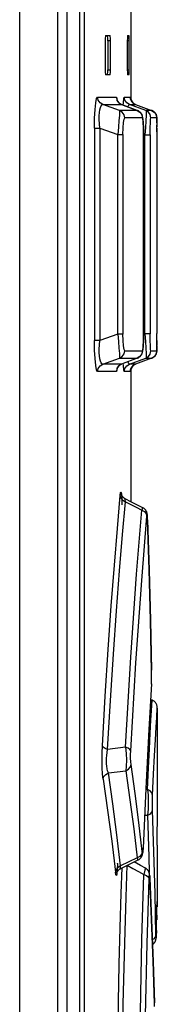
# Model space of a CAD drawing. Header units: millimetres. Extents: x 0 to 594, y 0 to 420.
# Tile 22 of 78: x 339.88 to 342.48, y 241.98 to 260.68. Entities that reach past the tile are written whole.
import ezdxf

# ---------------------------------------------------------------- set-up
doc = ezdxf.new("R2010")
doc.units = ezdxf.units.MM
doc.header["$LTSCALE"] = 32.67
doc.layers.get('0').update_dxf_attribs({"linetype": 'CONTINUOUS'})

msp = doc.modelspace()

# ---------------------------------------------------------------- linework, layer by layer
at = {"color": 7, "linetype": 'CONTINUOUS'}
for p, q in [((339.877, 168.743), (339.877, 286.28)), ((340.599, 168.467), (340.599, 286.28)), ((340.774, 168.383), (340.774, 286.28)), ((341.014, 221.53), (341.014, 286.28)), ((341.977, 260.98), (341.977, 259.165)), ((341.494, 260.331), (341.493, 260.28)), ((341.493, 260.28), (341.493, 259.73)), ((341.497, 260.366), (341.494, 260.331)), ((341.501, 260.38), (341.497, 260.366)), ((341.501, 260.38), (341.584, 260.38)), ((341.537, 260.367), (341.534, 260.38)), ((341.54, 260.33), (341.537, 260.367)), ((341.541, 260.28), (341.54, 260.33)), ((341.541, 260.28), (341.541, 259.73)), ((341.588, 260.366), (341.584, 260.38)), ((341.59, 260.331), (341.588, 260.366)), ((341.591, 260.28), (341.59, 260.331)), ((341.591, 259.73), (341.591, 260.28)), ((341.912, 260.33), (341.911, 260.28)), ((341.911, 260.28), (341.911, 259.73)), ((341.913, 260.367), (341.912, 260.33)), ((341.914, 260.38), (341.913, 260.367)), ((341.914, 260.38), (341.942, 260.38)), ((341.943, 260.367), (341.942, 260.38)), ((341.944, 260.33), (341.943, 260.367)), ((341.944, 260.28), (341.944, 260.33)), ((341.944, 259.73), (341.944, 260.28)), ((341.493, 259.73), (341.494, 259.68)), ((341.54, 259.681), (341.541, 259.73)), ((341.59, 259.68), (341.591, 259.73)), ((341.911, 259.73), (341.912, 259.68)), ((341.944, 259.68), (341.944, 259.73)), ((341.494, 259.68), (341.497, 259.644)), ((341.497, 259.644), (341.501, 259.63)), ((341.584, 259.63), (341.501, 259.63)), ((341.534, 259.63), (341.537, 259.643)), ((341.537, 259.643), (341.54, 259.681)), ((341.584, 259.63), (341.588, 259.644)), ((341.588, 259.644), (341.59, 259.68)), ((341.912, 259.68), (341.913, 259.644)), ((341.913, 259.644), (341.914, 259.63)), ((341.942, 259.63), (341.914, 259.63)), ((341.942, 259.63), (341.943, 259.644)), ((341.943, 259.644), (341.944, 259.68)), ((341.717, 259.154), (341.716, 259.155)), ((341.716, 259.155), (341.716, 259.155)), ((341.716, 259.155), (341.716, 259.155)), ((341.717, 259.153), (341.717, 259.154)), ((341.718, 259.151), (341.717, 259.153)), ((341.718, 259.149), (341.718, 259.151)), ((341.719, 259.147), (341.718, 259.149)), ((341.72, 259.145), (341.719, 259.147)), ((341.721, 259.142), (341.72, 259.145)), ((341.723, 259.139), (341.721, 259.142)), ((341.725, 259.136), (341.723, 259.139)), ((341.726, 259.132), (341.725, 259.136)), ((341.729, 259.128), (341.726, 259.132)), ((341.731, 259.124), (341.729, 259.128)), ((341.971, 259.193), (341.971, 259.194)), ((341.971, 259.194), (341.971, 259.194)), ((341.971, 259.192), (341.971, 259.193)), ((341.971, 259.193), (341.971, 259.193)), ((341.971, 259.191), (341.971, 259.192)), ((341.971, 259.19), (341.971, 259.191)), ((341.971, 259.189), (341.971, 259.19)), ((341.971, 259.187), (341.971, 259.189)), ((341.972, 259.186), (341.971, 259.187)), ((341.972, 259.184), (341.972, 259.186)), ((341.972, 259.182), (341.972, 259.184)), ((341.973, 259.179), (341.972, 259.182)), ((341.973, 259.177), (341.973, 259.179)), ((341.974, 259.174), (341.973, 259.177)), ((341.975, 259.171), (341.974, 259.174)), ((341.976, 259.168), (341.975, 259.171)), ((341.977, 259.164), (341.976, 259.168)), ((341.978, 259.161), (341.977, 259.164)), ((341.979, 259.156), (341.978, 259.161)), ((341.981, 259.152), (341.979, 259.156)), ((341.983, 259.148), (341.981, 259.152)), ((341.985, 259.143), (341.983, 259.148)), ((341.988, 259.138), (341.985, 259.143)), ((341.991, 259.134), (341.988, 259.138)), ((341.994, 259.129), (341.991, 259.134)), ((341.997, 259.123), (341.994, 259.129)), ((341.447, 259.069), (341.801, 259.069)), ((341.763, 258.958), (341.447, 259.069)), ((341.734, 259.12), (341.731, 259.124)), ((341.738, 259.115), (341.734, 259.12)), ((341.742, 259.11), (341.738, 259.115)), ((341.747, 259.105), (341.742, 259.11)), ((341.752, 259.1), (341.747, 259.105)), ((341.758, 259.094), (341.752, 259.1)), ((341.764, 259.089), (341.758, 259.094)), ((341.771, 259.084), (341.764, 259.089)), ((341.779, 259.08), (341.771, 259.084)), ((341.787, 259.075), (341.779, 259.08)), ((341.795, 259.072), (341.787, 259.075)), ((341.801, 259.069), (341.795, 259.072)), ((341.801, 259.069), (342.098, 258.959)), ((342.1, 258.958), (341.802, 259.069)), ((341.951, 259.069), (342.068, 259.069)), ((342.259, 258.959), (341.951, 259.069)), ((342.001, 259.118), (341.997, 259.123)), ((342.005, 259.113), (342.001, 259.118)), ((342.01, 259.108), (342.005, 259.113)), ((342.015, 259.103), (342.01, 259.108)), ((342.02, 259.098), (342.015, 259.103)), ((342.026, 259.093), (342.02, 259.098)), ((342.032, 259.088), (342.026, 259.093)), ((342.039, 259.084), (342.032, 259.088)), ((342.046, 259.079), (342.039, 259.084)), ((342.054, 259.075), (342.046, 259.079)), ((342.062, 259.072), (342.054, 259.075)), ((342.068, 259.069), (342.062, 259.072)), ((342.068, 259.069), (342.068, 259.069)), ((342.068, 259.069), (342.37, 258.959)), ((342.104, 258.956), (342.099, 258.958)), ((342.113, 258.952), (342.104, 258.956)), ((342.121, 258.948), (342.113, 258.952)), ((342.129, 258.943), (342.121, 258.948)), ((342.137, 258.938), (342.129, 258.943)), ((342.381, 258.954), (342.374, 258.958)), ((342.388, 258.951), (342.381, 258.954)), ((342.394, 258.947), (342.388, 258.951)), ((342.401, 258.944), (342.394, 258.947)), ((342.406, 258.94), (342.401, 258.944)), ((342.412, 258.936), (342.406, 258.94)), ((342.144, 258.932), (342.137, 258.938)), ((342.151, 258.926), (342.144, 258.932)), ((342.157, 258.92), (342.151, 258.926)), ((342.162, 258.914), (342.157, 258.92)), ((342.168, 258.908), (342.162, 258.914)), ((342.172, 258.901), (342.168, 258.908)), ((342.176, 258.895), (342.172, 258.901)), ((342.18, 258.889), (342.176, 258.895)), ((342.183, 258.884), (342.18, 258.889)), ((342.185, 258.878), (342.183, 258.884)), ((342.187, 258.874), (342.185, 258.878)), ((342.189, 258.869), (342.187, 258.874)), ((342.191, 258.864), (342.189, 258.869)), ((342.193, 258.859), (342.191, 258.864)), ((342.194, 258.854), (342.193, 258.859)), ((342.196, 258.849), (342.194, 258.854)), ((342.197, 258.845), (342.196, 258.849)), ((342.198, 258.84), (342.197, 258.845)), ((342.199, 258.835), (342.198, 258.84)), ((342.2, 258.83), (342.199, 258.835)), ((342.201, 258.825), (342.2, 258.83)), ((342.202, 258.819), (342.201, 258.825)), ((342.203, 258.813), (342.202, 258.819)), ((342.204, 258.807), (342.203, 258.813)), ((342.205, 258.801), (342.204, 258.807)), ((342.206, 258.794), (342.205, 258.801)), ((342.206, 258.787), (342.206, 258.794)), ((342.207, 258.779), (342.206, 258.787)), ((342.208, 258.77), (342.207, 258.779)), ((342.209, 258.761), (342.208, 258.77)), ((342.209, 258.751), (342.209, 258.761)), ((342.417, 258.931), (342.412, 258.936)), ((342.422, 258.927), (342.417, 258.931)), ((342.426, 258.923), (342.422, 258.927)), ((342.43, 258.918), (342.426, 258.923)), ((342.434, 258.914), (342.43, 258.918)), ((342.438, 258.909), (342.434, 258.914)), ((342.441, 258.905), (342.438, 258.909)), ((342.444, 258.9), (342.441, 258.905)), ((342.447, 258.896), (342.444, 258.9)), ((342.449, 258.891), (342.447, 258.896)), ((342.452, 258.887), (342.449, 258.891)), ((342.454, 258.883), (342.452, 258.887)), ((342.456, 258.878), (342.454, 258.883)), ((342.458, 258.874), (342.456, 258.878)), ((342.459, 258.87), (342.458, 258.874)), ((342.461, 258.866), (342.459, 258.87)), ((342.462, 258.862), (342.461, 258.866)), ((342.463, 258.858), (342.462, 258.862)), ((342.464, 258.854), (342.463, 258.858)), ((342.465, 258.851), (342.464, 258.854)), ((342.465, 258.848), (342.465, 258.851)), ((342.466, 258.845), (342.465, 258.848)), ((342.466, 258.842), (342.466, 258.845)), ((342.467, 258.84), (342.466, 258.842)), ((342.467, 258.838), (342.467, 258.84)), ((342.467, 258.836), (342.467, 258.838)), ((342.468, 258.834), (342.467, 258.836)), ((342.468, 258.832), (342.468, 258.834)), ((342.468, 258.83), (342.468, 258.832)), ((342.468, 258.828), (342.468, 258.83)), ((342.468, 258.827), (342.468, 258.828)), ((342.469, 258.825), (342.468, 258.827)), ((342.469, 258.824), (342.469, 258.825)), ((342.469, 258.822), (342.469, 258.824)), ((342.469, 258.819), (342.469, 258.822)), ((342.469, 258.815), (342.469, 258.819)), ((342.469, 258.811), (342.469, 258.815)), ((342.469, 258.805), (342.469, 258.811)), ((342.47, 258.799), (342.469, 258.805)), ((342.47, 258.788), (342.47, 258.799)), ((342.47, 258.77), (342.47, 258.788)), ((342.471, 258.738), (342.47, 258.77)), ((342.21, 258.74), (342.209, 258.751)), ((342.211, 258.728), (342.21, 258.74)), ((342.212, 258.715), (342.211, 258.728)), ((342.212, 258.701), (342.212, 258.715)), ((342.213, 258.686), (342.212, 258.701)), ((342.214, 258.671), (342.213, 258.686)), ((342.214, 258.655), (342.214, 258.671)), ((342.215, 258.623), (342.214, 258.655)), ((342.216, 258.589), (342.215, 258.623)), ((342.216, 258.554), (342.216, 258.589)), ((342.471, 258.722), (342.471, 258.738)), ((342.471, 258.548), (342.471, 258.677)), ((342.217, 258.517), (342.216, 258.554)), ((342.217, 258.481), (342.217, 258.517)), ((342.217, 254.712), (342.217, 258.481)), ((342.471, 258.548), (342.472, 254.722)), ((342.216, 254.639), (342.217, 254.675)), ((342.217, 254.675), (342.217, 254.712)), ((342.471, 254.559), (342.472, 254.722)), ((342.208, 254.444), (342.209, 254.453)), ((342.209, 254.453), (342.21, 254.462)), ((342.21, 254.473), (342.211, 254.484)), ((342.21, 254.462), (342.21, 254.473)), ((342.211, 254.484), (342.212, 254.496)), ((342.212, 254.509), (342.213, 254.524)), ((342.212, 254.496), (342.212, 254.509)), ((342.213, 254.524), (342.214, 254.539)), ((342.214, 254.555), (342.215, 254.571)), ((342.214, 254.539), (342.214, 254.555)), ((342.215, 254.571), (342.216, 254.604)), ((342.216, 254.604), (342.216, 254.639)), ((342.47, 254.444), (342.471, 254.481)), ((342.471, 254.481), (342.471, 254.559)), ((342.121, 254.262), (342.129, 254.267)), ((342.129, 254.267), (342.137, 254.272)), ((342.137, 254.272), (342.144, 254.278)), ((342.144, 254.278), (342.151, 254.284)), ((342.151, 254.284), (342.157, 254.29)), ((342.157, 254.29), (342.163, 254.297)), ((342.163, 254.297), (342.168, 254.303)), ((342.168, 254.303), (342.172, 254.31)), ((342.172, 254.31), (342.176, 254.316)), ((342.176, 254.316), (342.18, 254.321)), ((342.18, 254.321), (342.183, 254.327)), ((342.183, 254.327), (342.185, 254.332)), ((342.185, 254.332), (342.188, 254.337)), ((342.188, 254.337), (342.189, 254.342)), ((342.189, 254.342), (342.191, 254.347)), ((342.191, 254.347), (342.193, 254.351)), ((342.193, 254.351), (342.194, 254.356)), ((342.194, 254.356), (342.196, 254.361)), ((342.196, 254.361), (342.197, 254.365)), ((342.197, 254.365), (342.198, 254.37)), ((342.198, 254.37), (342.199, 254.375)), ((342.199, 254.375), (342.2, 254.38)), ((342.2, 254.38), (342.201, 254.385)), ((342.201, 254.385), (342.202, 254.391)), ((342.202, 254.391), (342.203, 254.396)), ((342.203, 254.396), (342.204, 254.402)), ((342.204, 254.402), (342.205, 254.408)), ((342.205, 254.414), (342.206, 254.421)), ((342.205, 254.408), (342.205, 254.414)), ((342.206, 254.421), (342.207, 254.428)), ((342.207, 254.428), (342.208, 254.436)), ((342.208, 254.436), (342.208, 254.444)), ((342.396, 254.264), (342.402, 254.268)), ((342.402, 254.268), (342.408, 254.272)), ((342.408, 254.272), (342.414, 254.276)), ((342.414, 254.276), (342.419, 254.281)), ((342.419, 254.281), (342.424, 254.285)), ((342.424, 254.285), (342.428, 254.29)), ((342.428, 254.29), (342.432, 254.295)), ((342.432, 254.295), (342.436, 254.299)), ((342.436, 254.299), (342.44, 254.304)), ((342.44, 254.304), (342.443, 254.309)), ((342.443, 254.309), (342.446, 254.314)), ((342.446, 254.314), (342.449, 254.318)), ((342.449, 254.318), (342.451, 254.323)), ((342.451, 254.323), (342.454, 254.328)), ((342.454, 254.327), (342.456, 254.332)), ((342.456, 254.332), (342.458, 254.336)), ((342.458, 254.336), (342.459, 254.341)), ((342.459, 254.341), (342.461, 254.345)), ((342.461, 254.345), (342.462, 254.349)), ((342.462, 254.349), (342.463, 254.353)), ((342.463, 254.353), (342.464, 254.357)), ((342.464, 254.357), (342.465, 254.36)), ((342.465, 254.36), (342.466, 254.363)), ((342.466, 254.366), (342.467, 254.368)), ((342.466, 254.363), (342.466, 254.366)), ((342.467, 254.373), (342.468, 254.375)), ((342.467, 254.371), (342.467, 254.373)), ((342.467, 254.368), (342.467, 254.371)), ((342.468, 254.384), (342.469, 254.386)), ((342.468, 254.382), (342.468, 254.384)), ((342.468, 254.381), (342.468, 254.382)), ((342.468, 254.379), (342.468, 254.381)), ((342.468, 254.377), (342.468, 254.379)), ((342.468, 254.375), (342.468, 254.377)), ((342.469, 254.406), (342.47, 254.414)), ((342.469, 254.402), (342.469, 254.406)), ((342.469, 254.398), (342.469, 254.402)), ((342.469, 254.394), (342.469, 254.398)), ((342.469, 254.389), (342.469, 254.394)), ((342.469, 254.387), (342.469, 254.389)), ((342.469, 254.386), (342.469, 254.387)), ((342.47, 254.426), (342.47, 254.444)), ((342.47, 254.414), (342.47, 254.426)), ((341.447, 254.141), (341.763, 254.252)), ((341.801, 254.141), (341.447, 254.141)), ((341.727, 254.078), (341.729, 254.082)), ((341.729, 254.082), (341.731, 254.086)), ((341.731, 254.086), (341.735, 254.091)), ((341.735, 254.091), (341.738, 254.095)), ((341.738, 254.095), (341.742, 254.1)), ((341.742, 254.1), (341.747, 254.105)), ((341.747, 254.105), (341.752, 254.111)), ((341.752, 254.111), (341.758, 254.116)), ((341.758, 254.116), (341.765, 254.121)), ((341.765, 254.121), (341.772, 254.126)), ((341.772, 254.126), (341.779, 254.131)), ((341.779, 254.131), (341.787, 254.135)), ((341.787, 254.135), (341.795, 254.139)), ((341.795, 254.139), (341.801, 254.141)), ((342.098, 254.252), (341.801, 254.141)), ((342.1, 254.252), (341.802, 254.141)), ((341.951, 254.141), (342.259, 254.251)), ((342.068, 254.141), (341.951, 254.141)), ((341.991, 254.078), (341.995, 254.084)), ((341.995, 254.083), (341.999, 254.089)), ((341.999, 254.089), (342.003, 254.095)), ((342.003, 254.094), (342.008, 254.1)), ((342.007, 254.1), (342.013, 254.106)), ((342.012, 254.105), (342.018, 254.111)), ((342.018, 254.111), (342.024, 254.116)), ((342.024, 254.116), (342.031, 254.121)), ((342.031, 254.121), (342.038, 254.126)), ((342.038, 254.126), (342.045, 254.13)), ((342.045, 254.13), (342.053, 254.135)), ((342.053, 254.135), (342.062, 254.139)), ((342.062, 254.139), (342.068, 254.141)), ((342.062, 254.139), (342.068, 254.141)), ((342.37, 254.251), (342.068, 254.141)), ((342.068, 254.141), (342.068, 254.141)), ((342.099, 254.252), (342.105, 254.254)), ((342.105, 254.254), (342.113, 254.258)), ((342.113, 254.258), (342.121, 254.262)), ((342.37, 254.251), (342.374, 254.253)), ((342.374, 254.253), (342.382, 254.256)), ((342.374, 254.253), (342.382, 254.256)), ((342.382, 254.256), (342.389, 254.26)), ((342.382, 254.256), (342.389, 254.26)), ((342.389, 254.26), (342.396, 254.264)), ((341.716, 254.055), (341.717, 254.056)), ((341.716, 254.055), (341.716, 254.055)), ((341.717, 254.057), (341.718, 254.059)), ((341.717, 254.056), (341.717, 254.057)), ((341.718, 254.061), (341.719, 254.063)), ((341.718, 254.059), (341.718, 254.061)), ((341.719, 254.063), (341.72, 254.066)), ((341.72, 254.066), (341.721, 254.068)), ((341.721, 254.068), (341.723, 254.071)), ((341.723, 254.071), (341.725, 254.075)), ((341.725, 254.075), (341.727, 254.078)), ((341.971, 254.023), (341.972, 254.024)), ((341.971, 254.021), (341.971, 254.023)), ((341.971, 254.02), (341.971, 254.021)), ((341.971, 254.019), (341.971, 254.02)), ((341.971, 254.018), (341.971, 254.019)), ((341.971, 254.017), (341.971, 254.018)), ((341.971, 254.016), (341.971, 254.017)), ((341.971, 254.017), (341.971, 254.017)), ((341.971, 254.017), (341.971, 254.017)), ((341.972, 254.028), (341.973, 254.03)), ((341.972, 254.026), (341.972, 254.028)), ((341.972, 254.024), (341.972, 254.026)), ((341.973, 254.033), (341.974, 254.035)), ((341.973, 254.03), (341.973, 254.033)), ((341.974, 254.035), (341.975, 254.038)), ((341.975, 254.042), (341.977, 254.045)), ((341.975, 254.038), (341.975, 254.042)), ((341.977, 254.045), (341.978, 254.049)), ((341.977, 254.045), (341.977, 251.53)), ((341.978, 254.049), (341.979, 254.054)), ((341.979, 254.053), (341.981, 254.058)), ((341.981, 254.058), (341.983, 254.063)), ((341.983, 254.062), (341.986, 254.068)), ((341.986, 254.067), (341.989, 254.073)), ((341.988, 254.073), (341.992, 254.078)), ((341.797, 251.673), (341.797, 251.674)), ((341.797, 251.674), (341.797, 251.674)), ((341.798, 251.672), (341.797, 251.673)), ((341.798, 251.671), (341.798, 251.672)), ((341.798, 251.669), (341.798, 251.671)), ((341.799, 251.667), (341.798, 251.669)), ((341.799, 251.665), (341.799, 251.667)), ((341.8, 251.663), (341.799, 251.665)), ((341.801, 251.66), (341.8, 251.663)), ((341.802, 251.658), (341.801, 251.66)), ((341.804, 251.655), (341.802, 251.658)), ((341.805, 251.651), (341.804, 251.655)), ((341.807, 251.648), (341.805, 251.651)), ((341.809, 251.644), (341.807, 251.648)), ((341.811, 251.639), (341.809, 251.644)), ((341.814, 251.634), (341.811, 251.639)), ((341.818, 251.629), (341.814, 251.634)), ((341.822, 251.624), (341.818, 251.629)), ((341.826, 251.619), (341.822, 251.624)), ((341.831, 251.613), (341.826, 251.619)), ((341.837, 251.607), (341.831, 251.613)), ((341.844, 251.601), (341.837, 251.607)), ((341.851, 251.596), (341.844, 251.601)), ((341.858, 251.591), (341.851, 251.596)), ((341.866, 251.586), (341.858, 251.591)), ((341.871, 251.583), (341.866, 251.586)), ((341.992, 251.522), (341.871, 251.583)), ((342.206, 251.413), (341.979, 251.528)), ((342.214, 251.408), (342.206, 251.413)), ((342.222, 251.403), (342.214, 251.408)), ((342.229, 251.398), (342.222, 251.403)), ((342.236, 251.392), (342.229, 251.398)), ((342.242, 251.386), (342.236, 251.392)), ((342.248, 251.38), (342.242, 251.386)), ((342.253, 251.375), (342.248, 251.38)), ((342.258, 251.369), (342.253, 251.375)), ((342.262, 251.363), (342.258, 251.369)), ((342.266, 251.357), (342.262, 251.363)), ((342.269, 251.351), (342.266, 251.357)), ((342.272, 251.346), (342.269, 251.351)), ((342.274, 251.341), (342.272, 251.346)), ((342.277, 251.335), (342.274, 251.341)), ((342.279, 251.331), (342.277, 251.335)), ((342.28, 251.326), (342.279, 251.331)), ((342.282, 251.322), (342.28, 251.326)), ((342.283, 251.318), (342.282, 251.322)), ((342.284, 251.314), (342.283, 251.318)), ((342.285, 251.31), (342.284, 251.314)), ((342.286, 251.306), (342.285, 251.31)), ((342.287, 251.303), (342.286, 251.306)), ((342.287, 251.299), (342.287, 251.303)), ((342.288, 251.295), (342.287, 251.299)), ((342.288, 251.292), (342.288, 251.295)), ((342.289, 251.288), (342.288, 251.292)), ((342.289, 251.284), (342.289, 251.288)), ((342.29, 251.28), (342.289, 251.284)), ((342.29, 251.276), (342.29, 251.28)), ((342.291, 251.271), (342.29, 251.276)), ((342.291, 251.267), (342.291, 251.271)), ((342.292, 251.262), (342.291, 251.267)), ((342.292, 251.257), (342.292, 251.262)), ((342.292, 251.251), (342.292, 251.257)), ((342.293, 251.245), (342.292, 251.251)), ((342.293, 251.239), (342.293, 251.245)), ((342.294, 251.232), (342.293, 251.239)), ((342.294, 251.218), (342.294, 251.232)), ((342.295, 251.202), (342.294, 251.218)), ((342.295, 251.185), (342.295, 251.202)), ((342.322, 250.234), (342.295, 251.185)), ((342.347, 249.28), (342.322, 250.234)), ((342.37, 248.309), (342.347, 249.28)), ((342.37, 248.287), (342.37, 248.309)), ((342.37, 248.265), (342.37, 248.287)), ((342.368, 248.088), (342.369, 248.097)), ((342.369, 248.116), (342.37, 248.135)), ((342.369, 248.097), (342.369, 248.116)), ((342.371, 248.243), (342.37, 248.265)), ((342.37, 248.198), (342.371, 248.22)), ((342.37, 248.177), (342.37, 248.198)), ((342.37, 248.156), (342.37, 248.177)), ((342.37, 248.135), (342.37, 248.156)), ((342.371, 248.22), (342.371, 248.243)), ((342.367, 248.069), (342.368, 248.078)), ((342.367, 248.062), (342.367, 248.069)), ((342.367, 248.062), (342.367, 248.065)), ((342.368, 248.078), (342.368, 248.088)), ((342.378, 247.759), (342.349, 247.77)), ((342.384, 247.757), (342.378, 247.759)), ((342.393, 247.753), (342.384, 247.757)), ((342.401, 247.748), (342.393, 247.753)), ((342.409, 247.744), (342.401, 247.748)), ((342.416, 247.738), (342.409, 247.744)), ((342.424, 247.732), (342.416, 247.738)), ((342.43, 247.726), (342.424, 247.732)), ((342.437, 247.72), (342.43, 247.726)), ((342.443, 247.713), (342.437, 247.72)), ((342.449, 247.705), (342.443, 247.713)), ((342.454, 247.697), (342.449, 247.705)), ((342.459, 247.689), (342.454, 247.697)), ((342.463, 247.681), (342.459, 247.689)), ((342.466, 247.673), (342.463, 247.681)), ((342.469, 247.664), (342.466, 247.673)), ((342.472, 247.655), (342.469, 247.664)), ((342.474, 247.647), (342.472, 247.655)), ((342.475, 247.638), (342.474, 247.647)), ((342.476, 247.63), (342.475, 247.638)), ((342.476, 247.622), (342.476, 247.63)), ((342.477, 247.618), (342.476, 247.622)), ((342.477, 247.61), (342.477, 246.326)), ((342.477, 246.326), (342.475, 245.942)), ((342.475, 245.942), (342.475, 245.559)), ((342.475, 245.559), (342.471, 245.155)), ((342.471, 245.155), (342.471, 245.105)), ((342.471, 245.105), (342.471, 245.055)), ((342.207, 244.912), (342.208, 244.92)), ((342.208, 244.928), (342.209, 244.937)), ((342.208, 244.92), (342.208, 244.928)), ((342.209, 244.937), (342.209, 244.951)), ((342.471, 245.055), (342.471, 245.019)), ((342.471, 245.019), (342.472, 245.005)), ((342.472, 245.005), (342.477, 245.005)), ((342.477, 245.005), (342.477, 243.942)), ((342.125, 244.73), (342.133, 244.735)), ((342.133, 244.735), (342.14, 244.741)), ((342.14, 244.741), (342.147, 244.746)), ((342.147, 244.746), (342.154, 244.752)), ((342.154, 244.752), (342.16, 244.759)), ((342.16, 244.759), (342.166, 244.765)), ((342.166, 244.765), (342.171, 244.772)), ((342.171, 244.772), (342.175, 244.778)), ((342.175, 244.778), (342.179, 244.784)), ((342.179, 244.784), (342.183, 244.79)), ((342.183, 244.79), (342.186, 244.796)), ((342.186, 244.796), (342.188, 244.802)), ((342.188, 244.802), (342.19, 244.807)), ((342.19, 244.807), (342.192, 244.812)), ((342.192, 244.812), (342.194, 244.816)), ((342.194, 244.816), (342.195, 244.82)), ((342.195, 244.82), (342.196, 244.824)), ((342.196, 244.824), (342.197, 244.828)), ((342.197, 244.828), (342.198, 244.832)), ((342.198, 244.832), (342.199, 244.836)), ((342.199, 244.836), (342.2, 244.841)), ((342.2, 244.841), (342.201, 244.845)), ((342.201, 244.849), (342.202, 244.854)), ((342.201, 244.845), (342.201, 244.849)), ((342.202, 244.854), (342.203, 244.858)), ((342.203, 244.863), (342.204, 244.868)), ((342.203, 244.858), (342.203, 244.863)), ((342.204, 244.873), (342.205, 244.879)), ((342.204, 244.868), (342.204, 244.873)), ((342.205, 244.885), (342.206, 244.891)), ((342.205, 244.879), (342.205, 244.885)), ((342.206, 244.897), (342.207, 244.904)), ((342.206, 244.891), (342.206, 244.897)), ((342.207, 244.904), (342.207, 244.912)), ((341.751, 244.539), (341.758, 244.545)), ((341.758, 244.545), (341.764, 244.55)), ((341.764, 244.55), (341.772, 244.555)), ((341.772, 244.555), (341.779, 244.559)), ((341.779, 244.559), (341.785, 244.562)), ((341.785, 244.562), (341.903, 244.62)), ((341.903, 244.62), (342.116, 244.726)), ((342.163, 244.62), (342.039, 244.688)), ((342.116, 244.726), (342.125, 244.73)), ((342.253, 244.57), (342.163, 244.62)), ((342.258, 244.567), (342.253, 244.57)), ((342.266, 244.562), (342.258, 244.567)), ((342.273, 244.557), (342.266, 244.562)), ((342.28, 244.551), (342.273, 244.557)), ((342.286, 244.546), (342.28, 244.551)), ((342.291, 244.54), (342.286, 244.546)), ((341.712, 244.478), (341.713, 244.48)), ((341.712, 244.477), (341.712, 244.478)), ((341.712, 244.476), (341.712, 244.477)), ((341.712, 244.477), (341.712, 244.477)), ((341.713, 244.481), (341.714, 244.483)), ((341.713, 244.48), (341.713, 244.481)), ((341.714, 244.485), (341.715, 244.488)), ((341.714, 244.483), (341.714, 244.485)), ((341.715, 244.488), (341.717, 244.491)), ((341.717, 244.491), (341.718, 244.494)), ((341.718, 244.494), (341.719, 244.497)), ((341.719, 244.497), (341.721, 244.5)), ((341.721, 244.5), (341.723, 244.504)), ((341.723, 244.504), (341.726, 244.508)), ((341.726, 244.508), (341.729, 244.513)), ((341.729, 244.513), (341.732, 244.518)), ((341.732, 244.518), (341.736, 244.523)), ((341.736, 244.523), (341.74, 244.528)), ((341.74, 244.528), (341.746, 244.534)), ((341.746, 244.534), (341.751, 244.539)), ((342.296, 244.535), (342.291, 244.54)), ((342.301, 244.529), (342.296, 244.535)), ((342.305, 244.523), (342.301, 244.529)), ((342.308, 244.518), (342.305, 244.523)), ((342.312, 244.512), (342.308, 244.518)), ((342.315, 244.507), (342.312, 244.512)), ((342.317, 244.502), (342.315, 244.507)), ((342.319, 244.496), (342.317, 244.502)), ((342.321, 244.492), (342.319, 244.496)), ((342.323, 244.487), (342.321, 244.492)), ((342.325, 244.483), (342.323, 244.487)), ((342.326, 244.479), (342.325, 244.483)), ((342.327, 244.475), (342.326, 244.479)), ((342.328, 244.472), (342.327, 244.475)), ((342.328, 244.468), (342.328, 244.472)), ((342.329, 244.465), (342.328, 244.468)), ((342.33, 244.462), (342.329, 244.465)), ((342.33, 244.458), (342.33, 244.462)), ((342.331, 244.455), (342.33, 244.458)), ((342.332, 244.452), (342.331, 244.455)), ((342.332, 244.448), (342.332, 244.452)), ((342.332, 244.445), (342.332, 244.448)), ((342.333, 244.441), (342.332, 244.445)), ((342.333, 244.437), (342.333, 244.441)), ((342.334, 244.433), (342.333, 244.437)), ((342.334, 244.429), (342.334, 244.433)), ((342.334, 244.425), (342.334, 244.429)), ((342.335, 244.42), (342.334, 244.425)), ((342.335, 244.415), (342.335, 244.42)), ((342.335, 244.41), (342.335, 244.415)), ((342.336, 244.404), (342.335, 244.41)), ((342.336, 244.391), (342.336, 244.404)), ((342.37, 243.596), (342.336, 244.391)), ((342.468, 243.676), (342.472, 243.812)), ((342.472, 243.812), (342.476, 243.937)), ((342.464, 243.543), (342.468, 243.676)), ((342.398, 242.804), (342.37, 243.596)), ((342.46, 243.385), (342.464, 243.543)), ((342.455, 243.243), (342.456, 243.245)), ((342.455, 243.241), (342.455, 243.243)), ((342.455, 243.239), (342.455, 243.241)), ((342.455, 243.237), (342.455, 243.239)), ((342.455, 243.236), (342.455, 243.238)), ((342.455, 243.234), (342.455, 243.236)), ((342.456, 243.26), (342.46, 243.385)), ((342.456, 243.254), (342.456, 243.26)), ((342.456, 243.25), (342.456, 243.254)), ((342.456, 243.245), (342.456, 243.25)), ((342.387, 243.119), (342.393, 243.123)), ((342.387, 243.118), (342.387, 243.119)), ((342.387, 243.118), (342.387, 243.119)), ((342.393, 243.123), (342.399, 243.127)), ((342.399, 243.127), (342.404, 243.131)), ((342.404, 243.131), (342.409, 243.136)), ((342.404, 243.131), (342.409, 243.136)), ((342.409, 243.136), (342.413, 243.14)), ((342.409, 243.136), (342.413, 243.14)), ((342.413, 243.14), (342.417, 243.145)), ((342.413, 243.14), (342.417, 243.145)), ((342.417, 243.145), (342.421, 243.149)), ((342.421, 243.149), (342.425, 243.154)), ((342.425, 243.154), (342.428, 243.158)), ((342.425, 243.154), (342.428, 243.158)), ((342.428, 243.158), (342.431, 243.163)), ((342.431, 243.163), (342.434, 243.167)), ((342.434, 243.167), (342.436, 243.172)), ((342.436, 243.172), (342.439, 243.176)), ((342.439, 243.176), (342.441, 243.181)), ((342.441, 243.181), (342.443, 243.185)), ((342.443, 243.185), (342.445, 243.189)), ((342.443, 243.185), (342.445, 243.189)), ((342.445, 243.189), (342.446, 243.194)), ((342.446, 243.194), (342.448, 243.198)), ((342.448, 243.198), (342.449, 243.202)), ((342.449, 243.202), (342.45, 243.205)), ((342.449, 243.202), (342.45, 243.205)), ((342.45, 243.205), (342.451, 243.209)), ((342.45, 243.205), (342.451, 243.209)), ((342.451, 243.209), (342.452, 243.212)), ((342.452, 243.215), (342.453, 243.218)), ((342.452, 243.215), (342.453, 243.218)), ((342.452, 243.212), (342.452, 243.215)), ((342.452, 243.212), (342.452, 243.215)), ((342.453, 243.221), (342.454, 243.223)), ((342.453, 243.218), (342.453, 243.221)), ((342.453, 243.218), (342.453, 243.221)), ((342.454, 243.23), (342.455, 243.232)), ((342.454, 243.227), (342.454, 243.23)), ((342.454, 243.225), (342.454, 243.227)), ((342.454, 243.223), (342.454, 243.225)), ((342.455, 243.232), (342.455, 243.234)), ((342.423, 241.997), (342.398, 242.804)), ((342.423, 241.978), (342.423, 241.997))]:
    msp.add_line(p, q, dxfattribs=at)
at = {"color": 9, "linetype": 'CONTINUOUS'}
for p, q in [((341.092, 286.105), (341.092, 222.455)), ((341.591, 260.28), (341.541, 260.28)), ((341.944, 260.28), (341.911, 260.28)), ((341.541, 259.73), (341.591, 259.73)), ((341.911, 259.73), (341.944, 259.73)), ((341.314, 259.101), (341.33, 259.181)), ((341.33, 259.181), (341.349, 259.21)), ((341.349, 259.21), (341.703, 259.21)), ((341.362, 259.151), (341.349, 259.21)), ((341.396, 259.101), (341.362, 259.151)), ((341.703, 259.21), (341.715, 259.18)), ((341.703, 259.21), (341.715, 259.151)), ((341.715, 259.18), (341.718, 259.149)), ((341.715, 259.151), (341.75, 259.101)), ((341.837, 259.1), (341.844, 259.182)), ((341.844, 259.182), (341.853, 259.21)), ((341.853, 259.21), (341.969, 259.21)), ((341.865, 259.15), (341.853, 259.21)), ((341.9, 259.101), (341.865, 259.15)), ((341.969, 259.21), (341.97, 259.194)), ((341.969, 259.21), (341.982, 259.151)), ((341.982, 259.151), (342.017, 259.101)), ((341.293, 258.811), (341.301, 258.974)), ((341.301, 258.974), (341.314, 259.101)), ((341.385, 258.915), (341.392, 258.968)), ((341.392, 258.968), (341.401, 259.012)), ((341.448, 259.069), (341.396, 259.101)), ((341.401, 259.012), (341.413, 259.044)), ((341.413, 259.044), (341.429, 259.064)), ((341.429, 259.064), (341.447, 259.069)), ((341.75, 259.101), (341.801, 259.069)), ((342.098, 258.959), (341.763, 258.958)), ((341.763, 258.958), (341.763, 258.931)), ((341.815, 258.926), (341.763, 258.958)), ((341.801, 259.069), (341.801, 259.069)), ((341.835, 259.057), (341.837, 259.1)), ((341.951, 259.069), (341.9, 259.101)), ((341.926, 259.023), (341.932, 259.051)), ((341.932, 259.051), (341.951, 259.069)), ((342.017, 259.101), (342.068, 259.069)), ((342.099, 258.958), (342.098, 258.959)), ((342.098, 258.959), (342.149, 258.927)), ((342.37, 258.959), (342.259, 258.959)), ((342.259, 258.959), (342.265, 258.932)), ((342.311, 258.926), (342.259, 258.959)), ((342.37, 258.959), (342.421, 258.927)), ((341.29, 258.62), (341.293, 258.811)), ((341.38, 258.783), (341.381, 258.853)), ((341.383, 258.705), (341.38, 258.783)), ((341.381, 258.853), (341.385, 258.915)), ((341.753, 258.763), (341.743, 258.639)), ((341.76, 258.864), (341.753, 258.763)), ((341.763, 258.931), (341.76, 258.864)), ((341.849, 258.876), (341.815, 258.926)), ((341.838, 258.726), (341.848, 258.793)), ((341.848, 258.793), (341.861, 258.818)), ((341.861, 258.817), (341.849, 258.876)), ((342.196, 258.818), (341.861, 258.818)), ((342.149, 258.927), (342.184, 258.877)), ((342.184, 258.877), (342.196, 258.818)), ((342.196, 258.818), (342.204, 258.792)), ((342.204, 258.792), (342.211, 258.721)), ((342.264, 258.762), (342.256, 258.636)), ((342.267, 258.865), (342.264, 258.762)), ((342.265, 258.932), (342.267, 258.865)), ((342.345, 258.877), (342.311, 258.926)), ((342.357, 258.818), (342.345, 258.877)), ((342.347, 258.726), (342.352, 258.793)), ((342.352, 258.793), (342.357, 258.818)), ((342.468, 258.818), (342.357, 258.818)), ((342.421, 258.927), (342.456, 258.878)), ((342.456, 258.878), (342.468, 258.818)), ((342.468, 258.818), (342.47, 258.792)), ((342.47, 258.792), (342.471, 258.722)), ((341.29, 258.62), (341.29, 254.59)), ((341.29, 258.62), (341.388, 258.62)), ((341.388, 258.62), (341.383, 258.705)), ((341.388, 258.62), (341.388, 254.59)), ((341.388, 258.62), (341.731, 258.5)), ((341.743, 258.639), (341.731, 258.5)), ((341.829, 258.5), (341.832, 258.627)), ((341.832, 258.627), (341.838, 258.726)), ((342.211, 258.721), (342.215, 258.614)), ((342.215, 258.614), (342.217, 258.481)), ((342.256, 258.636), (342.245, 258.494)), ((342.343, 258.494), (342.344, 258.624)), ((342.344, 258.624), (342.347, 258.726)), ((342.471, 258.722), (342.471, 258.648)), ((342.471, 258.618), (342.471, 258.548)), ((341.731, 254.71), (341.731, 258.5)), ((341.731, 258.5), (341.829, 258.5)), ((341.829, 258.5), (341.829, 254.71)), ((342.217, 258.504), (342.245, 258.494)), ((342.217, 254.729), (342.217, 258.481)), ((342.217, 258.481), (342.217, 258.481)), ((342.245, 254.716), (342.245, 258.494)), ((342.245, 258.494), (342.343, 258.494)), ((342.343, 258.494), (342.343, 254.716)), ((341.731, 254.71), (341.388, 254.59)), ((341.731, 254.71), (341.743, 254.567)), ((341.829, 254.71), (341.731, 254.71)), ((341.832, 254.588), (341.829, 254.71)), ((342.217, 254.729), (342.215, 254.594)), ((342.217, 254.729), (342.217, 254.729)), ((342.245, 254.716), (342.217, 254.706)), ((342.245, 254.716), (342.256, 254.571)), ((342.343, 254.716), (342.245, 254.716)), ((342.344, 254.59), (342.343, 254.716)), ((341.293, 254.408), (341.29, 254.59)), ((341.388, 254.59), (341.29, 254.59)), ((341.38, 254.427), (341.382, 254.505)), ((341.382, 254.505), (341.388, 254.59)), ((341.743, 254.567), (341.753, 254.443)), ((341.838, 254.487), (341.832, 254.588)), ((341.848, 254.419), (341.838, 254.487)), ((342.211, 254.487), (342.204, 254.417)), ((342.215, 254.594), (342.211, 254.487)), ((342.256, 254.571), (342.264, 254.444)), ((342.347, 254.487), (342.344, 254.59)), ((342.352, 254.418), (342.347, 254.487)), ((342.471, 254.485), (342.47, 254.417)), ((342.471, 254.59), (342.471, 254.502)), ((341.301, 254.244), (341.293, 254.408)), ((341.381, 254.357), (341.38, 254.427)), ((341.385, 254.295), (341.381, 254.357)), ((341.392, 254.242), (341.385, 254.295)), ((341.753, 254.443), (341.76, 254.344)), ((341.76, 254.344), (341.763, 254.279)), ((341.763, 254.252), (341.813, 254.283)), ((341.763, 254.279), (341.763, 254.252)), ((341.813, 254.283), (341.848, 254.333)), ((341.861, 254.393), (341.848, 254.419)), ((341.848, 254.333), (341.861, 254.393)), ((341.861, 254.393), (342.196, 254.393)), ((342.15, 254.284), (342.098, 254.252)), ((342.184, 254.334), (342.15, 254.284)), ((342.196, 254.392), (342.184, 254.334)), ((342.204, 254.417), (342.196, 254.393)), ((342.259, 254.251), (342.31, 254.283)), ((342.265, 254.278), (342.259, 254.251)), ((342.264, 254.444), (342.267, 254.343)), ((342.267, 254.343), (342.265, 254.278)), ((342.31, 254.283), (342.345, 254.332)), ((342.345, 254.332), (342.357, 254.392)), ((342.357, 254.392), (342.352, 254.418)), ((342.357, 254.392), (342.468, 254.392)), ((342.422, 254.284), (342.37, 254.251)), ((342.456, 254.333), (342.422, 254.284)), ((342.468, 254.392), (342.456, 254.333)), ((342.47, 254.417), (342.468, 254.392)), ((341.314, 254.114), (341.301, 254.244)), ((341.33, 254.03), (341.314, 254.114)), ((341.361, 254.059), (341.395, 254.109)), ((341.401, 254.198), (341.392, 254.242)), ((341.395, 254.109), (341.448, 254.141)), ((341.413, 254.166), (341.401, 254.198)), ((341.429, 254.146), (341.413, 254.166)), ((341.447, 254.141), (341.429, 254.146)), ((341.75, 254.11), (341.715, 254.06)), ((341.801, 254.141), (341.75, 254.11)), ((341.763, 254.252), (342.098, 254.252)), ((341.801, 254.141), (341.801, 254.141)), ((341.837, 254.115), (341.835, 254.153)), ((341.844, 254.03), (341.837, 254.115)), ((341.865, 254.059), (341.899, 254.109)), ((341.899, 254.109), (341.951, 254.141)), ((341.931, 254.161), (341.926, 254.187)), ((341.951, 254.141), (341.931, 254.161)), ((342.017, 254.109), (341.982, 254.06)), ((342.068, 254.141), (342.017, 254.11)), ((342.098, 254.252), (342.099, 254.252)), ((342.259, 254.251), (342.37, 254.251)), ((341.349, 254), (341.33, 254.03)), ((341.349, 254), (341.361, 254.059)), ((341.703, 254), (341.349, 254)), ((341.715, 254.06), (341.703, 254)), ((341.714, 254.029), (341.703, 254)), ((341.718, 254.061), (341.714, 254.029)), ((341.853, 254), (341.844, 254.03)), ((341.853, 254), (341.865, 254.059)), ((341.969, 254), (341.853, 254)), ((341.982, 254.06), (341.969, 254)), ((341.971, 254.016), (341.969, 254)), ((341.776, 251.646), (341.783, 251.705)), ((341.783, 251.705), (341.791, 251.715)), ((341.791, 251.715), (341.798, 251.675)), ((341.798, 251.675), (341.805, 251.592)), ((341.722, 251.02), (341.776, 251.646)), ((341.776, 251.647), (341.789, 251.597)), ((341.789, 251.597), (341.823, 251.556)), ((341.805, 251.592), (341.809, 251.47)), ((341.809, 251.467), (341.809, 251.47)), ((341.821, 250.907), (341.874, 251.527)), ((341.823, 251.556), (341.874, 251.527)), ((341.87, 251.574), (341.871, 251.583)), ((341.874, 251.527), (341.87, 251.574)), ((341.874, 251.527), (341.977, 251.474)), ((341.977, 251.474), (342.08, 251.421)), ((342.08, 251.421), (342.183, 251.368)), ((342.087, 250.15), (342.183, 251.368)), ((342.201, 251.41), (342.183, 251.368)), ((342.183, 251.368), (342.233, 251.341)), ((342.206, 251.413), (342.201, 251.41)), ((342.233, 251.341), (342.268, 251.3)), ((342.268, 251.3), (342.282, 251.25)), ((342.285, 251.277), (342.282, 251.25)), ((342.289, 251.274), (342.285, 251.277)), ((342.184, 250.032), (342.282, 251.25)), ((342.293, 251.241), (342.289, 251.274)), ((342.295, 251.181), (342.293, 251.241)), ((342.295, 251.181), (342.295, 251.185)), ((342.295, 251.181), (342.322, 250.229)), ((341.666, 250.32), (341.722, 251.02)), ((341.764, 250.215), (341.821, 250.907)), ((341.608, 249.552), (341.666, 250.32)), ((341.707, 249.455), (341.764, 250.215)), ((342.322, 250.229), (342.347, 249.278)), ((341.977, 248.576), (342.087, 250.15)), ((342.074, 248.47), (342.184, 250.032)), ((341.55, 248.72), (341.608, 249.552)), ((341.649, 248.632), (341.707, 249.455)), ((342.347, 249.278), (342.369, 248.326)), ((341.494, 247.832), (341.55, 248.72)), ((341.592, 247.753), (341.649, 248.632)), ((341.877, 246.868), (341.977, 248.576)), ((341.976, 246.795), (342.074, 248.47)), ((342.369, 248.329), (342.369, 248.326)), ((342.37, 248.257), (342.369, 248.326)), ((342.367, 248.071), (342.369, 248.121)), ((342.369, 248.121), (342.37, 248.186)), ((342.37, 248.186), (342.37, 248.257)), ((342.367, 248.071), (342.316, 247.205)), ((342.367, 248.071), (342.367, 248.062)), ((341.441, 246.895), (341.494, 247.832)), ((341.539, 246.824), (341.592, 247.753)), ((342.367, 247.564), (342.378, 247.759)), ((342.357, 247.379), (342.367, 247.564)), ((342.466, 247.428), (342.477, 247.618)), ((342.343, 247.134), (342.357, 247.379)), ((342.455, 247.246), (342.466, 247.428)), ((342.316, 247.205), (342.258, 246.084)), ((342.442, 247.006), (342.455, 247.246)), ((342.328, 246.832), (342.343, 247.134)), ((342.426, 246.708), (342.442, 247.006)), ((341.435, 246.76), (341.441, 246.895)), ((341.455, 246.866), (341.441, 246.895)), ((341.49, 246.841), (341.455, 246.866)), ((341.539, 246.824), (341.49, 246.841)), ((341.528, 246.766), (341.539, 246.824)), ((341.877, 246.868), (341.539, 246.824)), ((341.877, 246.868), (341.888, 246.746)), ((341.926, 246.85), (341.877, 246.868)), ((341.961, 246.824), (341.926, 246.85)), ((341.976, 246.795), (341.961, 246.824)), ((341.973, 246.725), (341.976, 246.795)), ((342.31, 246.474), (342.328, 246.832)), ((341.434, 246.618), (341.435, 246.76)), ((341.437, 246.478), (341.434, 246.618)), ((341.516, 246.602), (341.517, 246.655)), ((341.518, 246.551), (341.516, 246.602)), ((341.517, 246.655), (341.521, 246.71)), ((341.521, 246.71), (341.528, 246.766)), ((341.888, 246.746), (341.893, 246.62)), ((341.893, 246.62), (341.891, 246.507)), ((341.974, 246.655), (341.973, 246.725)), ((341.976, 246.591), (341.974, 246.655)), ((342.408, 246.356), (342.426, 246.708)), ((341.444, 246.356), (341.437, 246.478)), ((341.522, 246.503), (341.518, 246.551)), ((341.529, 246.457), (341.522, 246.503)), ((341.539, 246.415), (341.529, 246.457)), ((341.553, 246.378), (341.539, 246.415)), ((341.553, 246.378), (341.883, 246.419)), ((341.891, 246.507), (341.883, 246.419)), ((341.883, 246.419), (341.932, 246.446)), ((341.883, 246.419), (341.96, 245.868)), ((341.932, 246.446), (341.967, 246.488)), ((341.967, 246.488), (341.981, 246.539)), ((341.981, 246.539), (341.976, 246.591)), ((342.058, 245.988), (341.981, 246.539)), ((342.29, 246.064), (342.31, 246.474)), ((341.455, 246.258), (341.444, 246.356)), ((341.455, 246.258), (341.469, 246.308)), ((341.455, 246.258), (341.539, 245.67)), ((341.469, 246.308), (341.503, 246.35)), ((341.503, 246.35), (341.553, 246.378)), ((341.638, 245.79), (341.553, 246.378)), ((342.389, 245.953), (342.408, 246.356)), ((342.258, 246.084), (342.209, 244.951)), ((342.29, 246.064), (342.258, 246.065)), ((342.341, 246.038), (342.29, 246.064)), ((342.29, 246.064), (342.304, 245.955)), ((341.96, 245.868), (342.031, 245.316)), ((342.129, 245.437), (342.058, 245.988)), ((342.304, 245.955), (342.308, 245.825)), ((342.376, 245.999), (342.341, 246.038)), ((342.389, 245.953), (342.376, 245.999)), ((342.386, 245.819), (342.387, 245.891)), ((342.387, 245.891), (342.389, 245.953)), ((341.539, 245.67), (341.616, 245.081)), ((341.715, 245.201), (341.638, 245.79)), ((342.303, 245.691), (342.29, 245.574)), ((342.308, 245.825), (342.303, 245.691)), ((342.375, 245.631), (342.388, 245.673)), ((342.387, 245.743), (342.386, 245.819)), ((342.388, 245.673), (342.387, 245.743)), ((342.414, 244.882), (342.388, 245.673)), ((342.235, 245.576), (342.29, 245.574)), ((342.29, 245.574), (342.34, 245.596)), ((342.29, 245.574), (342.315, 244.783)), ((342.34, 245.596), (342.375, 245.631)), ((342.031, 245.316), (342.095, 244.765)), ((342.193, 244.885), (342.129, 245.437)), ((341.784, 244.612), (341.715, 245.201)), ((341.616, 245.081), (341.686, 244.491)), ((342.209, 244.951), (342.206, 244.895)), ((342.209, 244.945), (342.209, 244.951)), ((342.095, 244.765), (341.784, 244.612)), ((342.146, 244.793), (342.095, 244.765)), ((342.095, 244.765), (342.111, 244.728)), ((342.18, 244.836), (342.146, 244.793)), ((342.193, 244.885), (342.18, 244.836)), ((342.197, 244.862), (342.193, 244.885)), ((342.202, 244.865), (342.197, 244.862)), ((342.206, 244.895), (342.202, 244.865)), ((342.315, 244.783), (342.323, 244.486)), ((342.435, 244.09), (342.414, 244.882)), ((341.735, 244.584), (341.7, 244.542)), ((341.725, 244.659), (341.719, 244.542)), ((341.725, 244.659), (341.726, 244.664)), ((341.784, 244.612), (341.735, 244.584)), ((341.783, 244.566), (341.784, 244.612)), ((341.785, 244.562), (341.783, 244.566)), ((341.808, 244.573), (341.791, 244.095)), ((341.889, 244.016), (341.911, 244.624)), ((341.911, 244.624), (341.911, 244.625)), ((341.911, 244.624), (341.911, 244.624)), ((341.911, 244.624), (342.016, 244.565)), ((342.016, 244.565), (342.121, 244.506)), ((342.111, 244.728), (342.116, 244.726)), ((342.253, 244.569), (342.244, 244.533)), ((342.253, 244.57), (342.253, 244.569)), ((341.7, 244.542), (341.686, 244.491)), ((341.694, 244.44), (341.686, 244.491)), ((341.703, 244.429), (341.694, 244.44)), ((341.712, 244.464), (341.703, 244.429)), ((341.719, 244.542), (341.712, 244.464)), ((342.121, 244.506), (342.225, 244.448)), ((342.188, 243.22), (342.225, 244.448)), ((342.244, 244.533), (342.225, 244.448)), ((342.225, 244.448), (342.275, 244.428)), ((342.275, 244.428), (342.31, 244.399)), ((342.286, 243.138), (342.324, 244.364)), ((342.31, 244.399), (342.324, 244.364)), ((342.324, 244.364), (342.327, 244.418)), ((342.327, 244.418), (342.33, 244.438)), ((342.33, 244.438), (342.334, 244.426)), ((342.334, 244.426), (342.337, 244.379)), ((342.337, 244.379), (342.337, 244.386)), ((342.337, 244.379), (342.37, 243.59)), ((341.791, 244.095), (341.77, 243.439)), ((341.869, 243.369), (341.889, 244.016)), ((342.452, 243.299), (342.435, 244.09)), ((342.474, 243.866), (342.473, 243.838)), ((342.477, 243.942), (342.474, 243.866)), ((342.467, 243.641), (342.466, 243.59)), ((342.468, 243.676), (342.467, 243.641)), ((341.77, 243.439), (341.752, 242.749)), ((342.37, 243.59), (342.398, 242.8)), ((341.85, 242.69), (341.869, 243.369)), ((342.44, 243.258), (342.406, 243.223)), ((342.452, 243.299), (342.44, 243.258)), ((342.452, 243.299), (342.454, 243.255)), ((342.454, 243.255), (342.455, 243.245)), ((342.455, 243.245), (342.456, 243.273)), ((342.46, 243.385), (342.456, 243.273)), ((342.456, 243.268), (342.456, 243.273)), ((342.158, 241.834), (342.188, 243.22)), ((342.256, 241.771), (342.286, 243.138)), ((342.406, 243.223), (342.384, 243.213)), ((341.752, 242.749), (341.737, 242.033)), ((341.835, 241.986), (341.85, 242.69)), ((342.398, 242.8), (342.422, 242.01)), ((341.737, 242.033), (341.725, 241.297)), ((341.823, 241.262), (341.835, 241.986)), ((342.422, 242.014), (342.422, 242.01)), ((342.424, 241.941), (342.422, 242.01))]:
    msp.add_line(p, q, dxfattribs=at)

doc.saveas('drawing.dxf')
